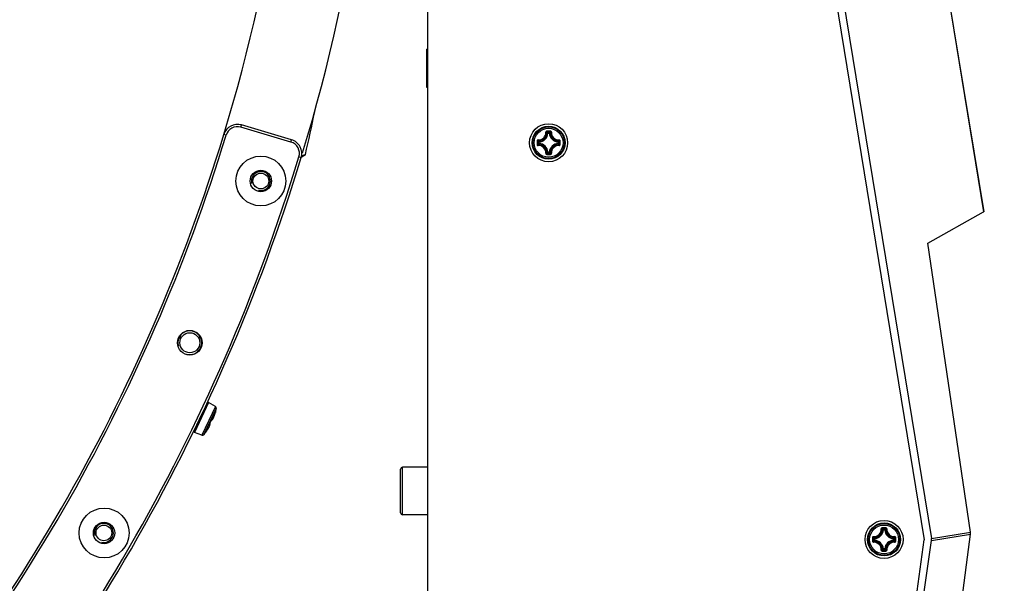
# Model space of a CAD drawing. Header units: millimetres. Extents: x 0 to 420, y 0 to 297.
# Tile 176 of 256: x 156 to 177, y 194 to 206. Entities that reach past the tile are written whole.
import ezdxf

# ---------------------------------------------------------------- set-up
doc = ezdxf.new("R2010")
doc.units = ezdxf.units.MM
doc.header["$LTSCALE"] = 23.1
doc.layers.get('0').update_dxf_attribs({"linetype": 'CONTINUOUS'})
for name, color, linetype in [('02___PRT_ALL_AXES', 7, 'CONTINUOUS'), ('AXES', 7, 'CONTINUOUS'), ('DIM_PILOTEES', 7, 'CONTINUOUS')]:
    doc.layers.add(name, color=color, linetype=linetype)
doc.styles.add('TEXTSTYLE_2', font='txt', dxfattribs={"width": 0.97619})
doc.styles.add('TEXTSTYLE_8', font='txt', dxfattribs={"width": 1.333333})
doc.dimstyles.new('DIMSTYLE_1', dxfattribs={"dimtxt": 2.5, "dimasz": 0.1875, "dimexe": 0.125, "dimexo": 0.0625, "dimgap": 1.25, "dimtad": 0, "dimtih": 1, "dimtoh": 1, "dimdsep": 46, "dimtxsty": 'TEXTSTYLE_2', "dimblk": '_FILLED', "dimblk1": '_FILLED', "dimblk2": '_FILLED', "dimcen": 0.09, "dimazin": 2, "dimtfac": 1, "dimtofl": 0, "dimtmove": 0, "dimatfit": 3, "dimldrblk": '_FILLED', "dimfxl": 1, "dimtolj": 1, "dimarcsym": 0})
doc.dimstyles.new('DIMSTYLE_7', dxfattribs={"dimtxt": 2.5, "dimasz": 0.1875, "dimexe": 0.125, "dimexo": 0.0625, "dimtad": 0, "dimtih": 1, "dimtoh": 1, "dimdsep": 46, "dimtxsty": 'TEXTSTYLE_8', "dimblk": '_FILLED', "dimblk1": '_FILLED', "dimblk2": '_FILLED', "dimcen": 0.09, "dimazin": 2, "dimtfac": 1, "dimtmove": 0, "dimatfit": 2, "dimldrblk": '_FILLED', "dimfxl": 1, "dimtolj": 1, "dimarcsym": 0})

# ---------------------------------------------------------------- blocks, each defined once
blk = doc.blocks.new('_FILLED')
at = {"color": 0, "linetype": 'BYBLOCK'}
blk.add_solid([(0, 0), (-1, 0.17), (-1, -0.17)], dxfattribs=at)
blk = doc.blocks.new('*D3')
at = {"layer": 'DIM_PILOTEES', "color": 2, "linetype": 'CONTINUOUS'}
for p, q in [((169.888, 234.122), (189.011, 234.122)), ((188.886, 234.122), (188.886, 188.936)), ((188.886, 129.447), (188.886, 183.936)), ((149.338, 129.447), (189.011, 129.447))]:
    blk.add_line(p, q, dxfattribs=at)
at = {"layer": 'DIM_PILOTEES', "color": 2, "linetype": 'CONTINUOUS', "xscale": 0.1875, "yscale": 0.1875, "zscale": 0.1875}
for p, rotation in [((188.886, 234.122), 90), ((188.886, 129.447), 270)]:
    blk.add_blockref('_FILLED', p, dxfattribs=dict(at, rotation=rotation))
at = {"layer": 'DIM_PILOTEES', "color": 2, "linetype": 'CONTINUOUS', "insert": (188.886, 187.686), "char_height": 2.5, "width": 10.98214, "attachment_point": 2, "line_spacing_factor": 0.9, "style": 'TEXTSTYLE_2'}
blk.add_mtext('{\\ftxt;\\W0.0001;\\H0.0001;\\~}{\\ftxt;\\W2.9285714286;\\H2.5; }{\\ftxt;\\W0.0001;\\H0.0001;\\~}', dxfattribs=at)
blk = doc.blocks.new('*D7')
at = {"layer": 'DIM_PILOTEES', "color": 2, "linetype": 'CONTINUOUS'}
for p, q in [((124.125, 214.622), (173.086, 255.733)), ((154.337, 239.99), (124.125, 214.622)), ((93.913, 189.254), (124.125, 214.622))]:
    blk.add_line(p, q, dxfattribs=at)
at = {"layer": 'DIM_PILOTEES', "color": 2, "linetype": 'CONTINUOUS', "xscale": 0.1875, "yscale": 0.1875, "zscale": 0.1875}
for p, rotation in [((154.337, 239.99), 40.0192182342), ((93.913, 189.254), 220.0192182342)]:
    blk.add_blockref('_FILLED', p, dxfattribs=dict(at, rotation=rotation))
at = {"layer": 'DIM_PILOTEES', "color": 2, "linetype": 'CONTINUOUS', "insert": (171.063, 259.483), "char_height": 2.5, "width": 15, "attachment_point": 1, "line_spacing_factor": 0.9, "style": 'TEXTSTYLE_8'}
blk.add_mtext('{\\ftxt;\\W0.0001;\\H0.0001;\\~}{\\ftxt;\\W3.9999999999;\\H2.5; }{\\ftxt;\\W0.0001;\\H0.0001;\\~}', dxfattribs=at)

msp = doc.modelspace()

# ---------------------------------------------------------------- linework, layer by layer
at = {"color": 7, "linetype": 'CONTINUOUS'}
for p, q in [((171.724, 229.447), (176.216, 201.986)), ((171.728, 229.451), (176.221, 201.987)), ((164.525, 186.985), (164.525, 228.791)), ((169.837, 226.467), (174.971, 195.087)), ((169.987, 226.496), (175.121, 195.112)), ((160.593, 203.768), (160.607, 203.816)), ((161.648, 203.455), (160.593, 203.768)), ((161.662, 203.503), (160.607, 203.816)), ((167.052, 203.642), (167.042, 203.643)), ((167.052, 203.642), (167.052, 203.652)), ((167.052, 203.652), (167.084, 203.652)), ((167.052, 203.642), (167.084, 203.642)), ((167.084, 203.642), (167.084, 203.652)), ((167.084, 203.642), (167.094, 203.643)), ((160.283, 203.601), (160.235, 203.615)), ((161.648, 203.455), (161.662, 203.503)), ((166.857, 203.425), (166.857, 203.458)), ((166.867, 203.458), (166.857, 203.458)), ((166.867, 203.425), (166.857, 203.425)), ((166.867, 203.458), (166.867, 203.467)), ((166.867, 203.425), (166.867, 203.457)), ((166.867, 203.425), (166.867, 203.415)), ((167.269, 203.458), (167.27, 203.467)), ((167.269, 203.458), (167.279, 203.458)), ((167.269, 203.457), (167.269, 203.425)), ((167.269, 203.425), (167.27, 203.415)), ((167.269, 203.425), (167.279, 203.425)), ((167.279, 203.458), (167.279, 203.425)), ((167.052, 203.24), (167.042, 203.24)), ((167.052, 203.24), (167.052, 203.23)), ((167.084, 203.24), (167.052, 203.24)), ((167.084, 203.23), (167.052, 203.23)), ((167.084, 203.24), (167.084, 203.23)), ((167.084, 203.24), (167.094, 203.24)), ((161.816, 203.143), (161.864, 203.128)), ((161.865, 203.135), (161.952, 203.193)), ((161.952, 203.193), (161.87, 203.157)), ((175.047, 201.331), (176.215, 201.986)), ((176.215, 201.986), (176.221, 201.987)), ((175.942, 195.246), (175.047, 201.331)), ((159.916, 197.974), (159.617, 197.346)), ((160.058, 197.891), (159.771, 197.288)), ((160.077, 197.849), (159.816, 197.3)), ((160.058, 197.891), (159.916, 197.974)), ((159.988, 197.611), (159.992, 197.613)), ((159.992, 197.613), (159.995, 197.616)), ((159.995, 197.616), (159.998, 197.62)), ((159.998, 197.62), (160.001, 197.624)), ((160.001, 197.624), (160.004, 197.629)), ((160.004, 197.629), (160.007, 197.634)), ((160.007, 197.634), (160.011, 197.64)), ((160.011, 197.64), (160.014, 197.647)), ((160.014, 197.647), (160.021, 197.661)), ((160.018, 197.655), (160.022, 197.664)), ((160.021, 197.661), (160.025, 197.669)), ((160.022, 197.664), (160.026, 197.674)), ((160.025, 197.669), (160.028, 197.678)), ((160.026, 197.674), (160.03, 197.684)), ((160.028, 197.678), (160.032, 197.688)), ((160.03, 197.684), (160.034, 197.695)), ((160.032, 197.688), (160.036, 197.698)), ((160.034, 197.695), (160.039, 197.707)), ((160.036, 197.698), (160.04, 197.709)), ((160.039, 197.707), (160.043, 197.719)), ((160.04, 197.709), (160.044, 197.721)), ((160.043, 197.719), (160.047, 197.731)), ((160.044, 197.721), (160.048, 197.733)), ((160.047, 197.731), (160.05, 197.744)), ((160.048, 197.733), (160.051, 197.746)), ((160.05, 197.744), (160.054, 197.757)), ((160.051, 197.746), (160.055, 197.759)), ((160.054, 197.757), (160.058, 197.77)), ((160.055, 197.759), (160.058, 197.77)), ((160.06, 197.78), (160.057, 197.767)), ((160.057, 197.767), (160.057, 197.767)), ((160.058, 197.77), (160.062, 197.784)), ((160.058, 197.77), (160.058, 197.773)), ((160.058, 197.771), (160.058, 197.771)), ((160.058, 197.77), (160.058, 197.771)), ((160.059, 197.775), (160.06, 197.778)), ((160.061, 197.784), (160.06, 197.78)), ((160.06, 197.78), (160.061, 197.782)), ((160.06, 197.778), (160.06, 197.78)), ((160.061, 197.783), (160.061, 197.784)), ((160.061, 197.784), (160.062, 197.784)), ((160.061, 197.782), (160.061, 197.783)), ((160.063, 197.789), (160.062, 197.787)), ((160.062, 197.787), (160.062, 197.785)), ((160.062, 197.785), (160.063, 197.787)), ((160.062, 197.784), (160.062, 197.786)), ((160.062, 197.785), (160.062, 197.786)), ((160.062, 197.784), (160.062, 197.785)), ((160.063, 197.787), (160.064, 197.789)), ((160.063, 197.787), (160.064, 197.789)), ((160.064, 197.789), (160.064, 197.79)), ((159.887, 197.396), (159.894, 197.407)), ((159.894, 197.407), (159.901, 197.417)), ((159.901, 197.417), (159.907, 197.427)), ((159.907, 197.427), (159.913, 197.437)), ((159.913, 197.437), (159.918, 197.446)), ((159.918, 197.446), (159.922, 197.454)), ((159.922, 197.454), (159.926, 197.462)), ((159.926, 197.462), (159.933, 197.476)), ((159.929, 197.467), (159.929, 197.468)), ((159.93, 197.469), (159.933, 197.476)), ((159.933, 197.476), (159.936, 197.483)), ((159.933, 197.476), (159.935, 197.482)), ((159.934, 197.516), (159.935, 197.517)), ((159.934, 197.515), (159.934, 197.516)), ((159.934, 197.515), (159.934, 197.515)), ((159.934, 197.515), (159.934, 197.515)), ((159.934, 197.515), (159.934, 197.515)), ((159.935, 197.519), (159.936, 197.52)), ((159.935, 197.518), (159.935, 197.519)), ((159.936, 197.519), (159.935, 197.519)), ((159.935, 197.517), (159.935, 197.518)), ((159.935, 197.482), (159.937, 197.488)), ((159.936, 197.521), (159.937, 197.523)), ((159.936, 197.52), (159.936, 197.521)), ((159.938, 197.516), (159.936, 197.519)), ((159.936, 197.483), (159.939, 197.49)), ((159.937, 197.524), (159.938, 197.526)), ((159.937, 197.523), (159.937, 197.524)), ((159.937, 197.488), (159.939, 197.493)), ((159.938, 197.526), (159.939, 197.527)), ((159.94, 197.512), (159.938, 197.516)), ((159.939, 197.527), (159.941, 197.532)), ((159.939, 197.528), (159.94, 197.527)), ((159.939, 197.528), (159.939, 197.528)), ((159.939, 197.493), (159.94, 197.497)), ((159.939, 197.49), (159.941, 197.496)), ((159.94, 197.53), (159.941, 197.531)), ((159.94, 197.529), (159.94, 197.53)), ((159.94, 197.529), (159.94, 197.53)), ((159.943, 197.526), (159.94, 197.529)), ((159.94, 197.509), (159.94, 197.512)), ((159.941, 197.505), (159.94, 197.509)), ((159.94, 197.501), (159.941, 197.505)), ((159.94, 197.497), (159.94, 197.501)), ((159.941, 197.532), (159.945, 197.539)), ((159.941, 197.531), (159.941, 197.532)), ((159.941, 197.496), (159.942, 197.501)), ((159.942, 197.501), (159.944, 197.506)), ((159.944, 197.522), (159.943, 197.526)), ((159.945, 197.519), (159.944, 197.522)), ((159.944, 197.511), (159.945, 197.515)), ((159.944, 197.506), (159.944, 197.511)), ((159.945, 197.539), (159.948, 197.545)), ((159.945, 197.515), (159.945, 197.519)), ((159.948, 197.545), (159.951, 197.551)), ((159.951, 197.551), (159.954, 197.558)), ((159.954, 197.558), (159.964, 197.579)), ((159.958, 197.567), (159.961, 197.573)), ((159.961, 197.573), (159.964, 197.58)), ((159.964, 197.58), (159.967, 197.586)), ((159.964, 197.579), (159.967, 197.586)), ((159.967, 197.586), (159.97, 197.593)), ((159.967, 197.586), (159.97, 197.592)), ((159.97, 197.592), (159.973, 197.599)), ((159.97, 197.593), (159.973, 197.598)), ((159.972, 197.597), (159.972, 197.597)), ((159.973, 197.599), (159.976, 197.605)), ((159.973, 197.6), (159.974, 197.601)), ((159.973, 197.598), (159.973, 197.6)), ((159.974, 197.601), (159.975, 197.603)), ((159.975, 197.603), (159.976, 197.604)), ((159.976, 197.605), (159.977, 197.606)), ((159.976, 197.604), (159.976, 197.605)), ((159.977, 197.606), (159.978, 197.607)), ((159.978, 197.608), (159.979, 197.609)), ((159.978, 197.607), (159.978, 197.608)), ((159.978, 197.608), (159.982, 197.608)), ((159.979, 197.609), (159.979, 197.61)), ((159.979, 197.61), (159.979, 197.61)), ((159.982, 197.608), (159.985, 197.609)), ((159.985, 197.609), (159.988, 197.611)), ((159.771, 197.288), (159.617, 197.346)), ((159.854, 197.347), (159.853, 197.347)), ((159.853, 197.347), (159.853, 197.347)), ((159.854, 197.349), (159.856, 197.351)), ((159.854, 197.348), (159.855, 197.35)), ((159.854, 197.348), (159.855, 197.349)), ((159.854, 197.347), (159.854, 197.348)), ((159.855, 197.35), (159.856, 197.351)), ((159.865, 197.364), (159.856, 197.351)), ((159.856, 197.352), (159.857, 197.353)), ((159.856, 197.351), (159.856, 197.352)), ((159.857, 197.353), (159.858, 197.355)), ((159.858, 197.355), (159.86, 197.357)), ((159.86, 197.357), (159.861, 197.359)), ((159.861, 197.359), (159.864, 197.362)), ((159.864, 197.362), (159.865, 197.364)), ((159.865, 197.364), (159.872, 197.374)), ((159.872, 197.374), (159.88, 197.385)), ((159.88, 197.385), (159.887, 197.396)), ((163.995, 195.612), (163.995, 196.612)), ((164.525, 196.612), (163.995, 196.612)), ((163.955, 195.652), (163.955, 196.572)), ((164.525, 195.612), (163.995, 195.612)), ((174.109, 195.293), (174.099, 195.294)), ((174.109, 195.293), (174.109, 195.303)), ((174.109, 195.303), (174.141, 195.303)), ((174.109, 195.293), (174.141, 195.293)), ((174.141, 195.293), (174.141, 195.303)), ((174.141, 195.293), (174.151, 195.294)), ((175.121, 195.112), (175.942, 195.246)), ((175.121, 195.067), (175.943, 195.202)), ((175.129, 188.84), (175.943, 195.202)), ((171.48, 170.11), (174.971, 195.087)), ((171.63, 170.087), (175.121, 195.067)), ((173.914, 195.076), (173.914, 195.109)), ((173.924, 195.109), (173.914, 195.109)), ((173.924, 195.076), (173.914, 195.076)), ((173.924, 195.109), (173.924, 195.119)), ((173.924, 195.076), (173.924, 195.109)), ((173.924, 195.076), (173.924, 195.066)), ((174.326, 195.109), (174.327, 195.119)), ((174.326, 195.109), (174.326, 195.076)), ((174.326, 195.109), (174.336, 195.109)), ((174.326, 195.076), (174.327, 195.066)), ((174.326, 195.076), (174.336, 195.076)), ((174.336, 195.109), (174.336, 195.076)), ((174.109, 194.891), (174.099, 194.891)), ((174.109, 194.891), (174.109, 194.882)), ((174.141, 194.891), (174.109, 194.891)), ((174.141, 194.882), (174.109, 194.882)), ((174.141, 194.891), (174.141, 194.882)), ((174.141, 194.891), (174.151, 194.891))]:
    msp.add_line(p, q, dxfattribs=at)
for centre, radius in [((167.068, 203.441), 0.4), ((167.068, 203.441), 0.348), ((167.068, 203.441), 0.348), ((167.068, 203.441), 0.334), ((167.068, 203.441), 0.304), ((161.014, 202.636), 0.525), ((161.014, 202.636), 0.225), ((159.52, 199.232), 0.26), ((159.52, 199.232), 0.21), ((157.716, 195.228), 0.525), ((157.716, 195.228), 0.225), ((174.125, 195.092), 0.4), ((174.125, 195.092), 0.348), ((174.125, 195.092), 0.348), ((174.125, 195.092), 0.334), ((174.125, 195.092), 0.304)]:
    msp.add_circle(centre, radius, dxfattribs=at)
for centre, radius, start, end in [((124.125, 214.622), 39.45, 343.2133, 16.7867), ((111.519, 214.628), 51.713, 347.2249, 348.2483), ((160.522, 203.528), 0.3, 73.5, 163.0483), ((160.522, 203.528), 0.25, 73.5, 163.0483), ((166.854, 203.656), 0.156, 266.8359, 3.1593), ((166.855, 203.654), 0.165, 266.7227, 3.2772), ((166.858, 203.651), 0.184, 272.6606, 357.3393), ((166.858, 203.651), 0.194, 272.6594, 357.3406), ((167.069, 192.27), 11.416, 89.8104, 90.1968), ((167.068, 192.353), 11.321, 89.8069, 90.1932), ((166.674, 203.292), 0.522, 43.6483, 47.0364), ((167.462, 203.292), 0.522, 132.9634, 136.3517), ((167.278, 203.651), 0.194, 182.6594, 267.3405), ((167.278, 203.651), 0.184, 182.6607, 267.3393), ((167.281, 203.654), 0.165, 176.7227, 273.2771), ((167.283, 203.656), 0.156, 176.8402, 273.1614), ((124.125, 214.622), 37.75, 316.9517, 343.0483), ((124.125, 214.622), 37.8, 316.9517, 343.0483), ((161.577, 203.215), 0.25, 343.0609, 73.5), ((161.577, 203.215), 0.3, 343.0609, 73.5), ((178.24, 203.441), 11.416, 179.807, 180.0002), ((178.24, 203.441), 11.416, 179.9997, 180.1929), ((167.218, 203.835), 0.522, 222.9629, 226.3522), ((178.157, 203.441), 11.322, 179.8069, 180.1931), ((167.218, 203.047), 0.522, 133.6479, 137.0369), ((166.858, 203.231), 0.194, 2.6594, 87.3406), ((166.858, 203.231), 0.184, 2.6606, 87.3394), ((167.278, 203.231), 0.194, 92.6592, 177.3404), ((167.278, 203.231), 0.184, 92.6607, 177.3393), ((166.919, 203.835), 0.522, 313.6483, 317.0364), ((166.919, 203.047), 0.522, 42.9634, 46.3517), ((155.979, 203.441), 11.321, 359.8069, 0.1931), ((155.897, 203.441), 11.416, 359.9997, 0.1929), ((155.897, 203.441), 11.416, 359.807, 0.0002), ((166.854, 203.227), 0.156, 356.8402, 93.1614), ((166.855, 203.228), 0.165, 356.7235, 93.2764), ((166.674, 203.591), 0.522, 312.9629, 316.3522), ((167.068, 214.53), 11.321, 269.8068, 270.1931), ((167.462, 203.591), 0.522, 223.6483, 227.0364), ((167.281, 203.228), 0.165, 86.7236, 183.2763), ((167.283, 203.227), 0.156, 86.8391, 183.1593), ((124.125, 214.622), 39.4, 316.9391, 343.0609), ((124.125, 214.622), 39.45, 316.9391, 343.0609), ((167.069, 214.613), 11.416, 269.8032, 270.1895), ((160.038, 197.856), 0.04, 349.2271, 59.55), ((158.898, 198.073), 1.2, 346.3171, 349.2271), ((159.36, 197.94), 0.718, 340.4196, 341.4382), ((159.324, 197.952), 0.755, 341.4309, 341.664), ((159.285, 197.965), 0.797, 341.6705, 343.2699), ((159.246, 197.977), 0.837, 343.2536, 343.5249), ((159.238, 197.979), 0.846, 343.5251, 344.0197), ((159.233, 197.981), 0.851, 344.0193, 344.1824), ((159.23, 197.982), 0.854, 344.1815, 345.4669), ((160.186, 197.745), 0.131, 162.4585, 162.6991), ((160.053, 197.791), 0.0101, 332.5031, 346.263), ((159.238, 197.831), 0.781, 326.8876, 327.3177), ((159.261, 197.817), 0.754, 327.3183, 327.6398), ((159.296, 197.795), 0.714, 327.635, 328.4304), ((159.329, 197.774), 0.674, 328.4356, 328.646), ((160.032, 197.48), 0.105, 153.6089, 154.5697), ((160.035, 197.478), 0.108, 152.7117, 153.6117), ((158.873, 198.078), 1.199, 332.7121, 334.5499), ((158.873, 198.078), 1.2, 334.5502, 336.3876), ((160.071, 197.554), 0.108, 155.4952, 156.3873), ((159.785, 197.326), 0.04, 249.55, 319.8729), ((158.898, 198.073), 1.2, 319.8729, 322.7829), ((159.845, 197.353), 0.01, 322.8292, 335.1241), ((159.138, 197.899), 0.902, 323.6652, 324.7341), ((159.148, 197.892), 0.89, 324.7342, 325.1143), ((159.158, 197.885), 0.878, 325.1142, 325.5027), ((159.171, 197.876), 0.862, 325.5024, 325.9078), ((159.192, 197.861), 0.836, 325.9066, 326.5015), ((159.216, 197.846), 0.808, 326.5024, 326.888), ((163.995, 196.572), 0.04, 90, 180), ((163.995, 195.652), 0.04, 180, 270), ((174.126, 183.921), 11.416, 89.8104, 90.1968), ((185.297, 195.093), 11.416, 179.807, 180.0002), ((174.275, 195.486), 0.522, 222.9629, 226.3522), ((185.214, 195.092), 11.322, 179.8069, 180.1931), ((173.911, 195.307), 0.156, 266.8359, 3.1593), ((173.912, 195.305), 0.165, 266.7227, 3.2772), ((173.915, 195.302), 0.184, 272.6606, 357.3393), ((173.915, 195.302), 0.194, 272.6594, 357.3406), ((174.125, 184.004), 11.321, 89.8069, 90.1932), ((173.731, 194.943), 0.522, 43.6483, 47.0364), ((174.519, 194.943), 0.522, 132.9634, 136.3517), ((174.335, 195.302), 0.194, 182.6594, 267.3405), ((174.335, 195.302), 0.184, 182.6607, 267.3393), ((174.338, 195.305), 0.165, 176.7227, 273.2771), ((174.34, 195.307), 0.156, 176.8402, 273.1614), ((173.976, 195.487), 0.522, 313.6483, 317.0364), ((163.036, 195.092), 11.321, 359.8069, 0.1931), ((162.954, 195.093), 11.416, 359.9997, 0.1929), ((175.791, 195.221), 0.153, 352.5848, 9.2519), ((185.297, 195.092), 11.416, 179.9997, 180.1929), ((174.275, 194.699), 0.522, 133.6479, 137.0369), ((173.911, 194.878), 0.156, 356.8402, 93.1614), ((173.912, 194.88), 0.165, 356.7235, 93.2764), ((173.915, 194.882), 0.194, 2.6594, 87.3406), ((173.915, 194.882), 0.184, 2.6606, 87.3394), ((174.335, 194.882), 0.194, 92.6592, 177.3404), ((174.335, 194.882), 0.184, 92.6607, 177.3393), ((174.338, 194.88), 0.165, 86.7236, 183.2763), ((174.34, 194.878), 0.156, 86.8391, 183.1593), ((173.976, 194.698), 0.522, 42.9634, 46.3517), ((162.954, 195.092), 11.416, 359.807, 0.0002), ((173.731, 195.242), 0.522, 312.9629, 316.3522), ((174.125, 206.181), 11.321, 269.8068, 270.1931), ((174.126, 206.264), 11.416, 269.8032, 270.1895), ((174.519, 195.242), 0.522, 223.6483, 227.0364)]:
    msp.add_arc(centre, radius, start, end, dxfattribs=at)
at = {"color": 2, "linetype": 'CONTINUOUS'}
for centre, radius in [((161.014, 202.636), 0.2), ((159.52, 199.232), 0.25), ((157.712, 195.23), 0.2)]:
    msp.add_arc(centre, radius, 255, 195, dxfattribs=at)
at = {"color": 7, "linetype": 'CONTINUOUS'}
msp.add_ellipse((174.971, 195.087), major_axis=(0.15, 0.025), ratio=0.984808, start_param=-0.296706, end_param=0, dxfattribs=at)
for points, knots in [([(167.03, 203.686), (167.024, 203.686), (167.013, 203.681), (167.009, 203.67), (167.009, 203.664)], [0, 0, 0, 0, 0.503055, 1, 1, 1, 1]), ([(167.009, 203.665), (167.012, 203.665), (167.015, 203.665), (167.018, 203.664), (167.02, 203.664), (167.02, 203.664)], [0, 0, 0, 0, 0.654585, 0.879518, 1, 1, 1, 1]), ([(167.03, 203.674), (167.027, 203.674), (167.022, 203.672), (167.02, 203.666), (167.02, 203.664)], [0, 0, 0, 0, 0.506356, 1, 1, 1, 1]), ([(167.042, 203.643), (167.04, 203.645), (167.033, 203.652), (167.026, 203.659), (167.02, 203.664)], [0, 0, 0, 0, 0.245129, 1, 1, 1, 1]), ([(167.03, 203.686), (167.03, 203.683), (167.03, 203.68), (167.03, 203.676), (167.03, 203.674), (167.03, 203.674)], [0, 0, 0, 0, 0.661505, 0.892729, 1, 1, 1, 1]), ([(167.094, 203.643), (167.096, 203.645), (167.103, 203.652), (167.111, 203.659), (167.117, 203.664)], [0, 0, 0, 0, 0.245127, 1, 1, 1, 1]), ([(167.107, 203.686), (167.107, 203.683), (167.107, 203.68), (167.107, 203.676), (167.107, 203.674), (167.106, 203.674)], [0, 0, 0, 0, 0.661448, 0.89268, 1, 1, 1, 1]), ([(167.117, 203.664), (167.117, 203.666), (167.115, 203.672), (167.109, 203.674), (167.106, 203.674)], [0, 0, 0, 0, 0.493633, 1, 1, 1, 1]), ([(167.127, 203.664), (167.127, 203.67), (167.123, 203.681), (167.112, 203.686), (167.107, 203.686)], [0, 0, 0, 0, 0.496944, 1, 1, 1, 1]), ([(167.127, 203.665), (167.125, 203.665), (167.122, 203.665), (167.118, 203.664), (167.117, 203.664), (167.117, 203.664)], [0, 0, 0, 0, 0.654635, 0.879564, 1, 1, 1, 1]), ([(166.845, 203.5), (166.84, 203.5), (166.828, 203.496), (166.824, 203.485), (166.824, 203.48)], [0, 0, 0, 0, 0.49693, 1, 1, 1, 1]), ([(166.824, 203.48), (166.826, 203.48), (166.83, 203.48), (166.834, 203.48), (166.835, 203.48), (166.836, 203.479)], [0, 0, 0, 0, 0.661474, 0.892703, 1, 1, 1, 1]), ([(166.846, 203.49), (166.843, 203.49), (166.838, 203.488), (166.836, 203.482), (166.836, 203.479)], [0, 0, 0, 0, 0.493642, 1, 1, 1, 1]), ([(166.845, 203.5), (166.845, 203.498), (166.845, 203.495), (166.845, 203.491), (166.846, 203.49), (166.846, 203.49)], [0, 0, 0, 0, 0.654635, 0.879564, 1, 1, 1, 1]), ([(166.867, 203.467), (166.865, 203.469), (166.858, 203.476), (166.851, 203.484), (166.846, 203.49)], [0, 0, 0, 0, 0.245124, 1, 1, 1, 1]), ([(166.867, 203.415), (166.865, 203.413), (166.858, 203.406), (166.851, 203.399), (166.846, 203.393)], [0, 0, 0, 0, 0.245126, 1, 1, 1, 1]), ([(166.857, 203.425), (166.857, 203.423), (166.859, 203.418), (166.864, 203.415), (166.867, 203.415)], [0, 0, 0, 0, 0.499979, 1, 1, 1, 1]), ([(167.27, 203.467), (167.271, 203.469), (167.279, 203.476), (167.285, 203.484), (167.291, 203.49)], [0, 0, 0, 0, 0.245129, 1, 1, 1, 1]), ([(167.279, 203.458), (167.279, 203.46), (167.277, 203.465), (167.272, 203.467), (167.27, 203.467)], [0, 0, 0, 0, 0.499979, 1, 1, 1, 1]), ([(167.27, 203.415), (167.272, 203.415), (167.277, 203.418), (167.279, 203.423), (167.279, 203.425)], [0, 0, 0, 0, 0.500021, 1, 1, 1, 1]), ([(167.27, 203.415), (167.271, 203.413), (167.279, 203.406), (167.285, 203.399), (167.291, 203.393)], [0, 0, 0, 0, 0.245127, 1, 1, 1, 1]), ([(167.292, 203.5), (167.292, 203.498), (167.292, 203.495), (167.291, 203.491), (167.291, 203.49), (167.291, 203.49)], [0, 0, 0, 0, 0.654598, 0.879529, 1, 1, 1, 1]), ([(167.313, 203.48), (167.313, 203.485), (167.308, 203.496), (167.297, 203.5), (167.291, 203.5)], [0, 0, 0, 0, 0.503051, 1, 1, 1, 1]), ([(167.301, 203.479), (167.301, 203.482), (167.299, 203.488), (167.293, 203.49), (167.291, 203.49)], [0, 0, 0, 0, 0.50636, 1, 1, 1, 1]), ([(167.313, 203.48), (167.31, 203.48), (167.307, 203.48), (167.303, 203.48), (167.301, 203.48), (167.301, 203.479)], [0, 0, 0, 0, 0.661505, 0.892729, 1, 1, 1, 1]), ([(166.824, 203.403), (166.824, 203.397), (166.828, 203.386), (166.84, 203.382), (166.845, 203.382)], [0, 0, 0, 0, 0.503051, 1, 1, 1, 1]), ([(166.824, 203.403), (166.826, 203.403), (166.83, 203.403), (166.834, 203.403), (166.835, 203.403), (166.836, 203.403)], [0, 0, 0, 0, 0.661505, 0.892729, 1, 1, 1, 1]), ([(166.836, 203.403), (166.836, 203.4), (166.838, 203.395), (166.843, 203.393), (166.846, 203.393)], [0, 0, 0, 0, 0.50636, 1, 1, 1, 1]), ([(166.845, 203.382), (166.845, 203.385), (166.845, 203.388), (166.845, 203.391), (166.846, 203.393), (166.846, 203.393)], [0, 0, 0, 0, 0.654598, 0.879529, 1, 1, 1, 1]), ([(167.009, 203.218), (167.012, 203.218), (167.015, 203.218), (167.018, 203.218), (167.02, 203.219), (167.02, 203.219)], [0, 0, 0, 0, 0.654635, 0.879564, 1, 1, 1, 1]), ([(167.009, 203.218), (167.009, 203.213), (167.013, 203.201), (167.024, 203.197), (167.03, 203.197)], [0, 0, 0, 0, 0.496966, 1, 1, 1, 1]), ([(167.042, 203.24), (167.04, 203.238), (167.033, 203.231), (167.026, 203.224), (167.02, 203.219)], [0, 0, 0, 0, 0.245124, 1, 1, 1, 1]), ([(167.02, 203.219), (167.02, 203.216), (167.022, 203.211), (167.027, 203.209), (167.03, 203.209)], [0, 0, 0, 0, 0.493633, 1, 1, 1, 1]), ([(167.03, 203.197), (167.03, 203.199), (167.03, 203.203), (167.03, 203.207), (167.03, 203.208), (167.03, 203.209)], [0, 0, 0, 0, 0.661448, 0.89268, 1, 1, 1, 1]), ([(167.084, 203.23), (167.087, 203.23), (167.092, 203.232), (167.094, 203.237), (167.094, 203.24)], [0, 0, 0, 0, 0.499979, 1, 1, 1, 1]), ([(167.094, 203.24), (167.096, 203.238), (167.103, 203.231), (167.111, 203.224), (167.117, 203.219)], [0, 0, 0, 0, 0.245129, 1, 1, 1, 1]), ([(167.106, 203.209), (167.109, 203.209), (167.115, 203.211), (167.117, 203.216), (167.117, 203.219)], [0, 0, 0, 0, 0.506357, 1, 1, 1, 1]), ([(167.107, 203.197), (167.107, 203.199), (167.107, 203.203), (167.107, 203.207), (167.107, 203.208), (167.106, 203.209)], [0, 0, 0, 0, 0.661505, 0.892729, 1, 1, 1, 1]), ([(167.107, 203.197), (167.112, 203.197), (167.123, 203.201), (167.127, 203.213), (167.127, 203.218)], [0, 0, 0, 0, 0.503087, 1, 1, 1, 1]), ([(167.127, 203.218), (167.125, 203.218), (167.122, 203.218), (167.118, 203.218), (167.117, 203.219), (167.117, 203.219)], [0, 0, 0, 0, 0.654531, 0.879475, 1, 1, 1, 1]), ([(167.291, 203.382), (167.297, 203.382), (167.308, 203.386), (167.313, 203.397), (167.313, 203.403)], [0, 0, 0, 0, 0.496947, 1, 1, 1, 1]), ([(167.291, 203.393), (167.293, 203.393), (167.299, 203.395), (167.301, 203.4), (167.301, 203.403)], [0, 0, 0, 0, 0.493642, 1, 1, 1, 1]), ([(167.292, 203.382), (167.292, 203.385), (167.292, 203.388), (167.291, 203.391), (167.291, 203.393), (167.291, 203.393)], [0, 0, 0, 0, 0.654634, 0.879563, 1, 1, 1, 1]), ([(167.313, 203.403), (167.31, 203.403), (167.307, 203.403), (167.303, 203.403), (167.301, 203.403), (167.301, 203.403)], [0, 0, 0, 0, 0.661481, 0.892709, 1, 1, 1, 1]), ([(159.984, 197.615), (159.983, 197.615), (159.98, 197.612), (159.979, 197.61), (159.978, 197.608)], [0, 0, 0, 0, 0.297982, 1, 1, 1, 1]), ([(159.984, 197.615), (159.985, 197.614), (159.989, 197.613), (159.994, 197.617), (160, 197.623), (160.007, 197.633), (160.014, 197.646), (160.021, 197.661), (160.029, 197.679), (160.033, 197.692), (160.036, 197.699)], [0, 0, 0, 0, 0.042041, 0.098481, 0.181612, 0.294149, 0.435307, 0.602567, 0.792278, 1, 1, 1, 1]), ([(160.063, 197.789), (160.063, 197.789), (160.064, 197.789), (160.064, 197.789), (160.064, 197.79)], [0, 0, 0, 0, 0.312939, 1, 1, 1, 1]), ([(159.905, 197.423), (159.908, 197.429), (159.915, 197.441), (159.924, 197.457), (159.931, 197.472), (159.936, 197.484), (159.939, 197.494), (159.94, 197.501), (159.938, 197.507), (159.935, 197.508), (159.934, 197.508)], [0, 0, 0, 0, 0.216313, 0.411432, 0.580816, 0.720849, 0.829263, 0.906002, 0.956318, 1, 1, 1, 1]), ([(159.934, 197.516), (159.934, 197.515), (159.933, 197.513), (159.932, 197.511), (159.933, 197.509), (159.934, 197.508)], [0, 0, 0, 0, 0.413182, 0.719525, 1, 1, 1, 1]), ([(159.937, 197.525), (159.937, 197.524), (159.936, 197.521), (159.935, 197.518), (159.934, 197.516)], [0, 0, 0, 0, 0.269679, 1, 1, 1, 1]), ([(159.94, 197.527), (159.94, 197.526), (159.94, 197.522), (159.939, 197.518), (159.938, 197.515)], [0, 0, 0, 0, 0.203546, 1, 1, 1, 1]), ([(159.978, 197.608), (159.977, 197.608), (159.976, 197.605), (159.974, 197.601), (159.973, 197.599)], [0, 0, 0, 0, 0.22891, 1, 1, 1, 1]), ([(159.856, 197.351), (159.855, 197.351), (159.855, 197.35), (159.854, 197.348), (159.853, 197.348), (159.853, 197.347), (159.853, 197.347)], [0, 0, 0, 0, 0.439719, 0.759415, 0.94759, 1, 1, 1, 1]), ([(174.087, 195.337), (174.081, 195.337), (174.07, 195.332), (174.066, 195.321), (174.066, 195.316)], [0, 0, 0, 0, 0.503055, 1, 1, 1, 1]), ([(174.087, 195.337), (174.087, 195.334), (174.087, 195.331), (174.087, 195.327), (174.087, 195.326), (174.087, 195.325)], [0, 0, 0, 0, 0.661505, 0.892729, 1, 1, 1, 1]), ([(174.164, 195.337), (174.164, 195.334), (174.164, 195.331), (174.164, 195.327), (174.164, 195.326), (174.163, 195.325)], [0, 0, 0, 0, 0.661448, 0.89268, 1, 1, 1, 1]), ([(174.184, 195.316), (174.184, 195.321), (174.18, 195.332), (174.169, 195.337), (174.164, 195.337)], [0, 0, 0, 0, 0.496944, 1, 1, 1, 1]), ([(173.902, 195.151), (173.897, 195.152), (173.885, 195.148), (173.881, 195.136), (173.881, 195.131)], [0, 0, 0, 0, 0.49693, 1, 1, 1, 1]), ([(173.881, 195.131), (173.883, 195.131), (173.887, 195.131), (173.891, 195.131), (173.892, 195.131), (173.893, 195.131)], [0, 0, 0, 0, 0.661474, 0.892703, 1, 1, 1, 1]), ([(173.903, 195.141), (173.9, 195.141), (173.895, 195.139), (173.893, 195.133), (173.893, 195.131)], [0, 0, 0, 0, 0.493642, 1, 1, 1, 1]), ([(173.902, 195.151), (173.902, 195.149), (173.902, 195.146), (173.902, 195.142), (173.903, 195.141), (173.903, 195.141)], [0, 0, 0, 0, 0.654635, 0.879564, 1, 1, 1, 1]), ([(173.924, 195.119), (173.922, 195.12), (173.915, 195.128), (173.908, 195.135), (173.903, 195.141)], [0, 0, 0, 0, 0.245124, 1, 1, 1, 1]), ([(174.066, 195.316), (174.069, 195.316), (174.072, 195.316), (174.075, 195.316), (174.077, 195.315), (174.077, 195.315)], [0, 0, 0, 0, 0.654585, 0.879518, 1, 1, 1, 1]), ([(174.087, 195.325), (174.084, 195.325), (174.079, 195.323), (174.077, 195.317), (174.077, 195.315)], [0, 0, 0, 0, 0.506356, 1, 1, 1, 1]), ([(174.099, 195.294), (174.097, 195.296), (174.09, 195.303), (174.083, 195.31), (174.077, 195.315)], [0, 0, 0, 0, 0.245129, 1, 1, 1, 1]), ([(174.151, 195.294), (174.153, 195.296), (174.16, 195.303), (174.168, 195.31), (174.174, 195.315)], [0, 0, 0, 0, 0.245127, 1, 1, 1, 1]), ([(174.174, 195.315), (174.174, 195.317), (174.172, 195.323), (174.166, 195.325), (174.163, 195.325)], [0, 0, 0, 0, 0.493633, 1, 1, 1, 1]), ([(174.184, 195.316), (174.182, 195.316), (174.179, 195.316), (174.175, 195.316), (174.174, 195.315), (174.174, 195.315)], [0, 0, 0, 0, 0.654635, 0.879564, 1, 1, 1, 1]), ([(174.327, 195.119), (174.328, 195.12), (174.336, 195.128), (174.342, 195.135), (174.348, 195.141)], [0, 0, 0, 0, 0.245129, 1, 1, 1, 1]), ([(174.37, 195.131), (174.37, 195.136), (174.365, 195.148), (174.354, 195.152), (174.348, 195.151)], [0, 0, 0, 0, 0.503051, 1, 1, 1, 1]), ([(174.349, 195.151), (174.349, 195.149), (174.349, 195.146), (174.348, 195.142), (174.348, 195.141), (174.348, 195.141)], [0, 0, 0, 0, 0.654598, 0.879529, 1, 1, 1, 1]), ([(174.358, 195.131), (174.358, 195.133), (174.356, 195.139), (174.35, 195.141), (174.348, 195.141)], [0, 0, 0, 0, 0.50636, 1, 1, 1, 1]), ([(174.37, 195.131), (174.367, 195.131), (174.364, 195.131), (174.36, 195.131), (174.358, 195.131), (174.358, 195.131)], [0, 0, 0, 0, 0.661505, 0.892729, 1, 1, 1, 1]), ([(173.881, 195.054), (173.881, 195.049), (173.885, 195.037), (173.897, 195.033), (173.902, 195.034)], [0, 0, 0, 0, 0.503051, 1, 1, 1, 1]), ([(173.881, 195.054), (173.883, 195.054), (173.887, 195.054), (173.891, 195.054), (173.892, 195.054), (173.893, 195.054)], [0, 0, 0, 0, 0.661505, 0.892729, 1, 1, 1, 1]), ([(173.893, 195.054), (173.893, 195.052), (173.895, 195.046), (173.9, 195.044), (173.903, 195.044)], [0, 0, 0, 0, 0.50636, 1, 1, 1, 1]), ([(173.902, 195.034), (173.902, 195.036), (173.902, 195.039), (173.902, 195.042), (173.903, 195.044), (173.903, 195.044)], [0, 0, 0, 0, 0.654598, 0.879529, 1, 1, 1, 1]), ([(173.924, 195.066), (173.922, 195.065), (173.915, 195.057), (173.908, 195.05), (173.903, 195.044)], [0, 0, 0, 0, 0.245126, 1, 1, 1, 1]), ([(173.914, 195.076), (173.914, 195.074), (173.916, 195.069), (173.921, 195.066), (173.924, 195.066)], [0, 0, 0, 0, 0.499979, 1, 1, 1, 1]), ([(174.336, 195.109), (174.336, 195.111), (174.334, 195.116), (174.329, 195.118), (174.327, 195.119)], [0, 0, 0, 0, 0.499979, 1, 1, 1, 1]), ([(174.327, 195.066), (174.329, 195.066), (174.334, 195.069), (174.336, 195.074), (174.336, 195.076)], [0, 0, 0, 0, 0.500021, 1, 1, 1, 1]), ([(174.327, 195.066), (174.328, 195.065), (174.336, 195.057), (174.342, 195.05), (174.348, 195.044)], [0, 0, 0, 0, 0.245127, 1, 1, 1, 1]), ([(174.348, 195.034), (174.354, 195.033), (174.365, 195.037), (174.37, 195.049), (174.37, 195.054)], [0, 0, 0, 0, 0.496947, 1, 1, 1, 1]), ([(174.348, 195.044), (174.35, 195.044), (174.356, 195.046), (174.358, 195.052), (174.358, 195.054)], [0, 0, 0, 0, 0.493642, 1, 1, 1, 1]), ([(174.349, 195.034), (174.349, 195.036), (174.349, 195.039), (174.348, 195.042), (174.348, 195.044), (174.348, 195.044)], [0, 0, 0, 0, 0.654634, 0.879563, 1, 1, 1, 1]), ([(174.37, 195.054), (174.367, 195.054), (174.364, 195.054), (174.36, 195.054), (174.358, 195.054), (174.358, 195.054)], [0, 0, 0, 0, 0.661481, 0.892709, 1, 1, 1, 1]), ([(174.066, 194.869), (174.069, 194.869), (174.072, 194.869), (174.075, 194.869), (174.077, 194.87), (174.077, 194.87)], [0, 0, 0, 0, 0.654635, 0.879564, 1, 1, 1, 1]), ([(174.066, 194.869), (174.066, 194.864), (174.07, 194.853), (174.081, 194.848), (174.087, 194.848)], [0, 0, 0, 0, 0.496966, 1, 1, 1, 1]), ([(174.099, 194.891), (174.097, 194.889), (174.09, 194.882), (174.083, 194.875), (174.077, 194.87)], [0, 0, 0, 0, 0.245124, 1, 1, 1, 1]), ([(174.077, 194.87), (174.077, 194.868), (174.079, 194.862), (174.084, 194.86), (174.087, 194.86)], [0, 0, 0, 0, 0.493633, 1, 1, 1, 1]), ([(174.087, 194.848), (174.087, 194.85), (174.087, 194.854), (174.087, 194.858), (174.087, 194.859), (174.087, 194.86)], [0, 0, 0, 0, 0.661448, 0.89268, 1, 1, 1, 1]), ([(174.141, 194.882), (174.144, 194.882), (174.149, 194.884), (174.151, 194.889), (174.151, 194.891)], [0, 0, 0, 0, 0.499979, 1, 1, 1, 1]), ([(174.151, 194.891), (174.153, 194.889), (174.16, 194.882), (174.168, 194.875), (174.174, 194.87)], [0, 0, 0, 0, 0.245129, 1, 1, 1, 1]), ([(174.163, 194.86), (174.166, 194.86), (174.172, 194.862), (174.174, 194.868), (174.174, 194.87)], [0, 0, 0, 0, 0.506357, 1, 1, 1, 1]), ([(174.164, 194.848), (174.164, 194.85), (174.164, 194.854), (174.164, 194.858), (174.164, 194.859), (174.163, 194.86)], [0, 0, 0, 0, 0.661505, 0.892729, 1, 1, 1, 1]), ([(174.164, 194.848), (174.169, 194.848), (174.18, 194.853), (174.184, 194.864), (174.184, 194.869)], [0, 0, 0, 0, 0.503087, 1, 1, 1, 1]), ([(174.184, 194.869), (174.182, 194.869), (174.179, 194.869), (174.175, 194.869), (174.174, 194.87), (174.174, 194.87)], [0, 0, 0, 0, 0.654531, 0.879475, 1, 1, 1, 1])]:
    msp.add_open_spline(points, degree=3, knots=knots, dxfattribs=at)
for points in [[(167.052, 203.652), (167.05, 203.652), (167.044, 203.65), (167.042, 203.645), (167.042, 203.643)], [(167.094, 203.643), (167.094, 203.645), (167.092, 203.65), (167.087, 203.652), (167.084, 203.652)], [(166.867, 203.467), (166.864, 203.467), (166.859, 203.465), (166.857, 203.46), (166.857, 203.458)], [(167.042, 203.24), (167.042, 203.237), (167.044, 203.232), (167.05, 203.23), (167.052, 203.23)], [(159.984, 197.615), (159.983, 197.613), (159.981, 197.611), (159.979, 197.61)], [(159.934, 197.508), (159.935, 197.511), (159.935, 197.514), (159.934, 197.516)], [(174.109, 195.303), (174.107, 195.303), (174.101, 195.301), (174.099, 195.296), (174.099, 195.294)], [(174.151, 195.294), (174.151, 195.296), (174.149, 195.301), (174.144, 195.303), (174.141, 195.303)], [(173.924, 195.119), (173.921, 195.118), (173.916, 195.116), (173.914, 195.111), (173.914, 195.109)], [(174.099, 194.891), (174.099, 194.889), (174.101, 194.884), (174.107, 194.882), (174.109, 194.882)]]:
    msp.add_open_spline(points, degree=3, dxfattribs=at)
at = {"layer": '02___PRT_ALL_AXES', "color": 7, "linetype": 'CONTINUOUS'}
for centre in [(161.014, 202.636), (157.712, 195.23)]:
    msp.add_circle(centre, 0.165, dxfattribs=at)
msp.add_arc((124.125, 214.622), 37.75, 343.05, 16.95, dxfattribs=at)
at = {"layer": 'AXES', "color": 7, "linetype": 'CONTINUOUS'}
for p, q in [((164.5, 205.412), (164.5, 204.612)), ((164.5, 205.412), (164.525, 205.412)), ((164.5, 204.612), (164.525, 204.612))]:
    msp.add_line(p, q, dxfattribs=at)

# ---------------------------------------------------------------- dimensions: what is measured, and where the dimension line sits
at = {"layer": 'DIM_PILOTEES', "color": 2, "linetype": 'CONTINUOUS'}
dim = msp.add_diameter_dim_2p(p1=(154.337, 239.99), p2=(93.913, 189.254), text='{\\ftxt;\\W0.0001;\\H0.0001;\\~}{\\ftxt;\\W1.3333333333;\\H2.5; }{\\ftxt;\\W0.0001;\\H0.0001;\\~}{\\ftxt;\\W0.0001;\\H0.0001;\\~}{\\ftxt;\\W2.6666666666;\\H2.5; }{\\ftxt;\\W0.0001;\\H0.0001;\\~}', dimstyle='DIMSTYLE_7', override={"dimpost": '<>'}, dxfattribs=at)
dim.commit()
dim.dimension.update_dxf_attribs({"geometry": '*D7', "text_midpoint": (174.396, 256.983), "dimtype": 163})
dim = msp.add_linear_dim(base=(188.886, 129.447), p1=(169.825, 234.122), p2=(149.276, 129.447), angle=270, text='{\\ftxt;\\W0.0001;\\H0.0001;\\~}{\\ftxt;\\W2.9285714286;\\H2.5; }{\\ftxt;\\W0.0001;\\H0.0001;\\~}', dimstyle='DIMSTYLE_1', dxfattribs=at)
dim.commit()
dim.dimension.update_dxf_attribs({"geometry": '*D3', "text_midpoint": (185.225, 185.186), "dimtype": 160})

doc.saveas('drawing.dxf')
